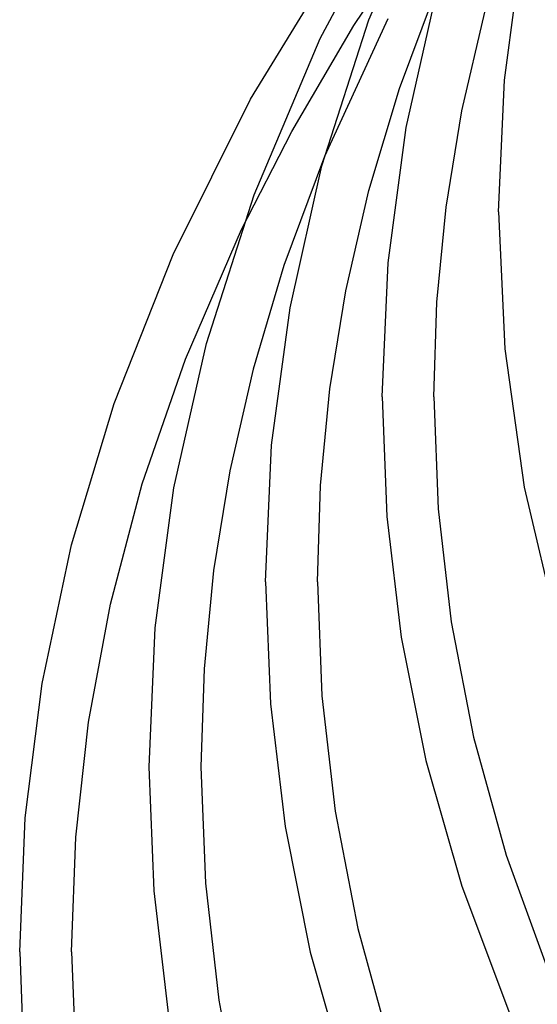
# Model space of a CAD drawing. Header units: millimetres. Extents: x -519 to 519, y -260 to 440.
# Tile 11 of 107: x -490 to -450, y -2 to 74. Entities that reach past the tile are written whole.
import ezdxf

# ---------------------------------------------------------------- set-up
doc = ezdxf.new("R2010")
doc.units = ezdxf.units.MM
doc.layers.add('HIDDEN', color=7, linetype='Continuous')
doc.layers.add('THICK', color=7, linetype='Continuous')

msp = doc.modelspace()

# ---------------------------------------------------------------- linework, layer by layer
at = {"layer": 'HIDDEN'}
for p, q in [((-464.189, 73.292), (-458.653, 81.628)), ((-461.566, 73.791), (-466.452, 63.16)), ((-468.986, 65.081), (-464.189, 73.292)), ((-472.853, 57.531), (-468.986, 65.081))]:
    msp.add_line(p, q, dxfattribs=at)
at = {"layer": 'THICK'}
for p, q in [((-463.024, 73.725), (-457.997, 85.596)), ((-466.789, 72.272), (-459.902, 85.137)), ((-472.177, 67.58), (-464.199, 80.625)), ((-452.549, 69.061), (-451.177, 79.317)), ((-460.663, 68.403), (-457.577, 76.688)), ((-460.147, 65.399), (-457.721, 76.164)), ((-455.833, 66.696), (-454.077, 74.313)), ((-466.651, 62.437), (-463.024, 73.725)), ((-471.896, 60.194), (-466.789, 72.272)), ((-453, 58.874), (-452.549, 69.061)), ((-463.023, 60.524), (-460.663, 68.403)), ((-478.151, 55.596), (-472.177, 67.58)), ((-457.048, 59.256), (-455.833, 66.696)), ((-461.541, 54.956), (-460.147, 65.399)), ((-466.452, 63.16), (-469.581, 54.734)), ((-469.116, 51.481), (-466.651, 62.437)), ((-475.58, 48.711), (-471.896, 60.194)), ((-464.804, 52.779), (-463.023, 60.524)), ((-457.764, 51.909), (-457.048, 59.256)), ((-453, 58.874), (-452.511, 48.306)), ((-477.19, 47.506), (-472.853, 57.531)), ((-482.712, 44.078), (-478.151, 55.596)), ((-462, 44.585), (-461.541, 54.956)), ((-469.581, 54.734), (-471.969, 46.733)), ((-466.035, 45.215), (-464.804, 52.779)), ((-458, 44.585), (-457.764, 51.909)), ((-470.534, 40.852), (-469.116, 51.481)), ((-478.086, 37.563), (-475.58, 48.711)), ((-452.511, 48.306), (-451.02, 37.604)), ((-480.531, 37.861), (-477.19, 47.506)), ((-471.969, 46.733), (-473.772, 38.872)), ((-466.76, 37.743), (-466.035, 45.215)), ((-462, 44.585), (-461.634, 35.348)), ((-458, 44.585), (-457.668, 35.937)), ((-486.003, 33.148), (-482.712, 44.078)), ((-471, 30.295), (-470.534, 40.852)), ((-473.772, 38.872), (-475.021, 31.181)), ((-482.989, 28.572), (-480.531, 37.861)), ((-479.526, 26.748), (-478.086, 37.563)), ((-467, 30.295), (-466.76, 37.743)), ((-451.02, 37.604), (-448.433, 26.604)), ((-457.668, 35.937), (-456.66, 27.213)), ((-461.634, 35.348), (-460.524, 26.033)), ((-488.265, 22.453), (-486.003, 33.148)), ((-475.021, 31.181), (-475.757, 23.584)), ((-471, 30.295), (-470.627, 20.885)), ((-467, 30.295), (-466.662, 21.484)), ((-484.687, 19.47), (-482.989, 28.572)), ((-480, 16.005), (-479.526, 26.748)), ((-456.66, 27.213), (-454.928, 18.292)), ((-460.524, 26.033), (-458.614, 16.504)), ((-475.757, 23.584), (-476, 16.021)), ((-489.57, 12.059), (-488.265, 22.453)), ((-466.662, 21.484), (-465.637, 12.596)), ((-470.627, 20.885), (-469.497, 11.395)), ((-485.674, 10.574), (-484.687, 19.47)), ((-454.928, 18.292), (-452.418, 9.186)), ((-479.621, 6.426), (-480, 16.021)), ((-476, 16.005), (-475.656, 7.032)), ((-458.614, 16.504), (-455.847, 6.786)), ((-465.637, 12.596), (-463.873, 3.509)), ((-490, 1.715), (-489.57, 12.059)), ((-469.497, 11.395), (-467.552, 1.688)), ((-486, 1.715), (-485.674, 10.574)), ((-452.418, 9.186), (-448.813, -0.74)), ((-475.656, 7.032), (-474.613, -2.019)), ((-478.472, -3.23), (-479.621, 6.426)), ((-455.847, 6.786), (-451.766, -4.054)), ((-463.873, 3.509), (-461.319, -5.768)), ((-490, 1.715), (-489.628, -7.867)), ((-486, 1.715), (-485.639, -7.572)), ((-467.552, 1.688), (-464.735, -8.212)), ((-474.613, -2.019), (-472.819, -11.273))]:
    msp.add_line(p, q, dxfattribs=at)

doc.saveas('drawing.dxf')
